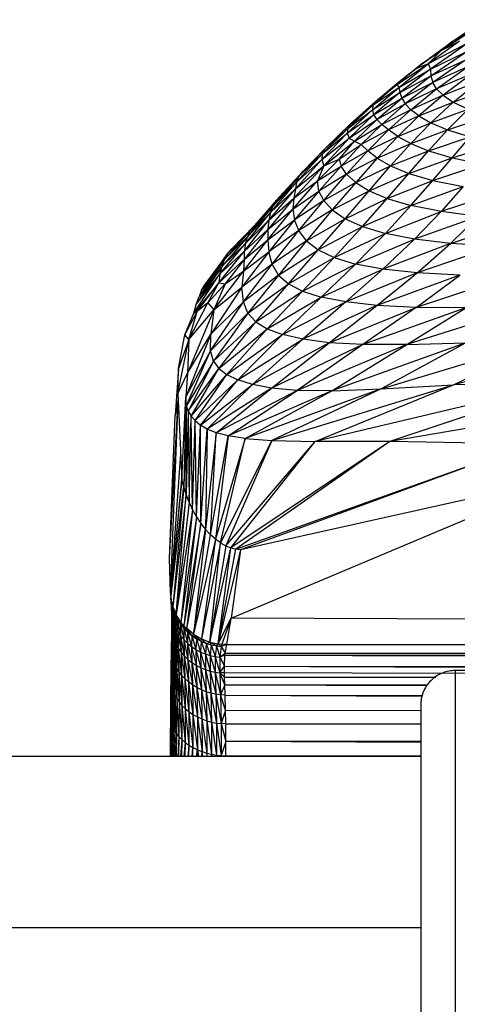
# Paper-space layout '_Posterior' of a CAD drawing. Header units: millimetres. Extents: x -1200 to 50, y -70 to 65.
# Tile 24 of 55: x -748 to -723, y -4 to 53. Entities that reach past the tile are written whole.
import ezdxf

# ---------------------------------------------------------------- set-up
doc = ezdxf.new("R2010")
doc.units = ezdxf.units.MM

psp = doc.layouts.new('_Posterior')

# ---------------------------------------------------------------- linework, layer by layer
at = {"color": 7, "linetype": 'Continuous', "lineweight": 25}
for p, q in [((-722.914, 51.652), (-721.014, 52.95)), ((-721.302, 52.573), (-723.538, 51.153)), ((-721.302, 52.573), (-722.914, 51.652)), ((-722.463, 51.704), (-724.277, 50.391)), ((-723.538, 51.153), (-722.463, 51.704)), ((-723.538, 51.153), (-724.994, 50.111)), ((-724.592, 50.437), (-722.914, 51.652)), ((-724.592, 50.437), (-723.538, 51.153)), ((-724.277, 50.391), (-721.901, 51.648)), ((-723.538, 51.153), (-724.277, 50.391)), ((-721.901, 51.648), (-724.165, 50.06)), ((-722.914, 51.652), (-723.538, 51.153)), ((-724.165, 50.06), (-722.08, 51.074)), ((-724.133, 49.67), (-722.08, 51.074)), ((-724.133, 49.67), (-722.107, 50.616)), ((-722.107, 50.616), (-724.029, 49.291)), ((-726.104, 49.176), (-724.277, 50.391)), ((-724.994, 50.111), (-726.104, 49.176)), ((-726.002, 49.334), (-724.592, 50.437)), ((-726.002, 49.001), (-724.277, 50.391)), ((-726.002, 49.334), (-724.994, 50.111)), ((-726.002, 49.001), (-724.165, 50.06)), ((-724.165, 50.06), (-725.936, 48.703)), ((-724.592, 50.437), (-724.994, 50.111)), ((-724.994, 50.111), (-724.277, 50.391)), ((-724.165, 50.06), (-724.277, 50.391)), ((-724.165, 50.06), (-724.133, 49.67)), ((-722.002, 50.199), (-724.029, 49.291)), ((-723.806, 48.92), (-722.002, 50.199)), ((-725.936, 48.703), (-724.133, 49.67)), ((-725.831, 48.374), (-724.133, 49.67)), ((-724.133, 49.67), (-724.029, 49.291)), ((-721.742, 49.797), (-723.806, 48.92)), ((-721.742, 49.797), (-723.424, 48.541)), ((-723.424, 48.541), (-721.28, 49.392)), ((-722.831, 48.147), (-721.28, 49.392)), ((-727.537, 47.702), (-726.002, 49.001)), ((-726.104, 49.176), (-727.52, 47.96)), ((-727.52, 47.96), (-726.002, 49.001)), ((-727.371, 48.178), (-726.002, 49.334)), ((-727.371, 48.178), (-726.104, 49.176)), ((-726.002, 49.334), (-726.104, 49.176)), ((-726.104, 49.176), (-726.002, 49.001)), ((-726.002, 49.001), (-725.936, 48.703)), ((-725.831, 48.374), (-724.029, 49.291)), ((-724.029, 49.291), (-725.631, 48.044)), ((-723.806, 48.92), (-725.631, 48.044)), ((-725.308, 47.704), (-723.806, 48.92)), ((-723.806, 48.92), (-724.029, 49.291)), ((-723.424, 48.541), (-723.806, 48.92)), ((-722.831, 48.147), (-720.555, 48.978)), ((-727.537, 47.702), (-725.936, 48.703)), ((-725.936, 48.703), (-727.471, 47.409)), ((-727.471, 47.409), (-725.831, 48.374)), ((-727.293, 47.124), (-725.831, 48.374)), ((-725.936, 48.703), (-725.831, 48.374)), ((-725.831, 48.374), (-725.631, 48.044)), ((-723.424, 48.541), (-725.308, 47.704)), ((-723.424, 48.541), (-724.828, 47.335)), ((-723.424, 48.541), (-722.831, 48.147)), ((-729.008, 46.328), (-727.537, 47.702)), ((-727.52, 47.96), (-728.979, 46.615)), ((-728.979, 46.615), (-727.537, 47.702)), ((-728.819, 46.873), (-727.371, 48.178)), ((-728.819, 46.873), (-727.52, 47.96)), ((-727.52, 47.96), (-727.537, 47.702)), ((-727.537, 47.702), (-727.471, 47.409)), ((-727.371, 48.178), (-727.52, 47.96)), ((-727.293, 47.124), (-725.631, 48.044)), ((-725.631, 48.044), (-726.998, 46.847)), ((-725.308, 47.704), (-726.998, 46.847)), ((-726.602, 46.523), (-725.308, 47.704)), ((-725.308, 47.704), (-725.631, 48.044)), ((-724.828, 47.335), (-725.308, 47.704)), ((-724.828, 47.335), (-722.831, 48.147)), ((-724.134, 46.94), (-722.831, 48.147)), ((-724.134, 46.94), (-721.965, 47.739)), ((-723.161, 46.532), (-721.965, 47.739)), ((-722.831, 48.147), (-721.965, 47.739)), ((-729.008, 46.328), (-727.471, 47.409)), ((-727.471, 47.409), (-728.904, 46.04)), ((-728.904, 46.04), (-727.293, 47.124)), ((-728.583, 45.865), (-727.293, 47.124)), ((-727.471, 47.409), (-727.293, 47.124)), ((-727.293, 47.124), (-726.998, 46.847)), ((-724.828, 47.335), (-726.602, 46.523)), ((-724.828, 47.335), (-726.066, 46.14)), ((-724.828, 47.335), (-724.134, 46.94)), ((-723.161, 46.532), (-720.759, 47.33)), ((-728.979, 46.615), (-730.462, 45.123)), ((-730.317, 45.416), (-728.819, 46.873)), ((-730.317, 45.416), (-728.979, 46.615)), ((-728.979, 46.615), (-729.008, 46.328)), ((-728.819, 46.873), (-728.979, 46.615)), ((-728.583, 45.865), (-726.998, 46.847)), ((-726.998, 46.847), (-728.191, 45.667)), ((-726.602, 46.523), (-728.191, 45.667)), ((-727.809, 45.298), (-726.602, 46.523)), ((-726.602, 46.523), (-726.998, 46.847)), ((-726.066, 46.14), (-726.602, 46.523)), ((-726.066, 46.14), (-724.134, 46.94)), ((-725.309, 45.728), (-724.134, 46.94)), ((-725.309, 45.728), (-723.161, 46.532)), ((-724.27, 45.309), (-723.161, 46.532)), ((-724.134, 46.94), (-723.161, 46.532)), ((-723.161, 46.532), (-721.85, 46.129)), ((-730.485, 44.797), (-729.008, 46.328)), ((-730.485, 44.797), (-728.904, 46.04)), ((-730.462, 45.123), (-729.008, 46.328)), ((-728.904, 46.04), (-730.365, 44.436)), ((-729.008, 46.328), (-728.904, 46.04)), ((-728.904, 46.04), (-728.583, 45.865)), ((-726.066, 46.14), (-727.809, 45.298)), ((-726.066, 46.14), (-727.262, 44.87)), ((-726.066, 46.14), (-725.309, 45.728)), ((-724.27, 45.309), (-721.85, 46.129)), ((-722.898, 44.904), (-721.85, 46.129)), ((-730.317, 45.416), (-731.837, 43.813)), ((-730.317, 45.416), (-731.592, 44.103)), ((-730.462, 45.123), (-730.317, 45.416)), ((-730.365, 44.436), (-728.583, 45.865)), ((-729.489, 44.827), (-728.583, 45.865)), ((-729.489, 44.827), (-728.191, 45.667)), ((-728.191, 45.667), (-729.367, 44.415)), ((-728.583, 45.865), (-728.191, 45.667)), ((-727.809, 45.298), (-728.191, 45.667)), ((-727.262, 44.87), (-725.309, 45.728)), ((-726.48, 44.426), (-725.309, 45.728)), ((-725.309, 45.728), (-724.27, 45.309)), ((-722.898, 44.904), (-720.154, 45.75)), ((-732.027, 43.08), (-730.485, 44.797)), ((-731.969, 43.479), (-730.462, 45.123)), ((-731.969, 43.479), (-730.485, 44.797)), ((-730.462, 45.123), (-731.837, 43.813)), ((-730.735, 43.555), (-729.489, 44.827)), ((-730.462, 45.123), (-730.485, 44.797)), ((-730.485, 44.797), (-730.365, 44.436)), ((-730.365, 44.436), (-729.489, 44.827)), ((-729.489, 44.827), (-729.367, 44.415)), ((-727.809, 45.298), (-729.367, 44.415)), ((-729.047, 43.942), (-727.809, 45.298)), ((-727.262, 44.87), (-729.047, 43.942)), ((-727.262, 44.87), (-728.514, 43.455)), ((-727.262, 44.87), (-727.809, 45.298)), ((-727.262, 44.87), (-726.48, 44.426)), ((-726.48, 44.426), (-724.27, 45.309)), ((-725.414, 43.99), (-724.27, 45.309)), ((-725.414, 43.99), (-722.898, 44.904)), ((-724.27, 45.309), (-722.898, 44.904)), ((-724.018, 43.581), (-722.898, 44.904)), ((-722.898, 44.904), (-721.148, 44.531)), ((-730.365, 44.436), (-732.117, 42.537)), ((-732.027, 43.08), (-730.365, 44.436)), ((-730.365, 44.436), (-730.735, 43.555)), ((-730.735, 43.555), (-729.367, 44.415)), ((-729.367, 44.415), (-730.673, 42.958)), ((-729.047, 43.942), (-729.367, 44.415)), ((-728.514, 43.455), (-726.48, 44.426)), ((-727.738, 42.975), (-726.48, 44.426)), ((-726.48, 44.426), (-725.414, 43.99)), ((-724.018, 43.581), (-721.148, 44.531)), ((-731.837, 43.813), (-733.35, 42.082)), ((-731.592, 44.103), (-733.147, 42.404)), ((-731.837, 43.813), (-733.147, 42.404)), ((-731.969, 43.479), (-731.837, 43.813)), ((-731.837, 43.813), (-731.592, 44.103)), ((-729.047, 43.942), (-730.673, 42.958)), ((-730.382, 42.401), (-729.047, 43.942)), ((-728.514, 43.455), (-729.047, 43.942)), ((-727.738, 42.975), (-725.414, 43.99)), ((-726.679, 42.523), (-725.414, 43.99)), ((-725.414, 43.99), (-724.018, 43.581)), ((-733.57, 41.253), (-732.027, 43.08)), ((-733.479, 41.705), (-731.969, 43.479)), ((-733.479, 41.705), (-732.027, 43.08)), ((-731.969, 43.479), (-733.35, 42.082)), ((-732.182, 41.904), (-730.735, 43.555)), ((-732.117, 42.537), (-730.735, 43.555)), ((-732.027, 43.08), (-732.117, 42.537)), ((-731.969, 43.479), (-732.027, 43.08)), ((-730.673, 42.958), (-730.735, 43.555)), ((-728.514, 43.455), (-730.382, 42.401)), ((-728.514, 43.455), (-729.878, 41.859)), ((-728.514, 43.455), (-727.738, 42.975)), ((-726.679, 42.523), (-724.018, 43.581)), ((-725.295, 42.115), (-724.018, 43.581)), ((-725.295, 42.115), (-722.25, 43.215)), ((-724.018, 43.581), (-722.25, 43.215)), ((-722.25, 43.215), (-723.545, 41.763)), ((-732.117, 42.537), (-733.628, 40.726)), ((-733.57, 41.253), (-732.117, 42.537)), ((-732.182, 41.904), (-730.673, 42.958)), ((-732.117, 42.537), (-732.182, 41.904)), ((-730.673, 42.958), (-732.086, 41.283)), ((-730.382, 42.401), (-730.673, 42.958)), ((-729.878, 41.859), (-727.738, 42.975)), ((-729.136, 41.348), (-727.738, 42.975)), ((-729.136, 41.348), (-726.679, 42.523)), ((-728.118, 40.888), (-726.679, 42.523)), ((-727.738, 42.975), (-726.679, 42.523)), ((-726.679, 42.523), (-725.295, 42.115)), ((-720.068, 42.909), (-723.545, 41.763)), ((-733.35, 42.082), (-734.819, 40.297)), ((-733.147, 42.404), (-734.651, 40.646)), ((-733.35, 42.082), (-734.651, 40.646)), ((-733.147, 42.404), (-734.414, 40.949)), ((-733.479, 41.705), (-733.35, 42.082)), ((-733.35, 42.082), (-733.147, 42.404)), ((-730.382, 42.401), (-732.086, 41.283)), ((-731.827, 40.66), (-730.382, 42.401)), ((-729.878, 41.859), (-730.382, 42.401)), ((-728.118, 40.888), (-725.295, 42.115)), ((-726.785, 40.489), (-725.295, 42.115)), ((-723.545, 41.763), (-725.295, 42.115)), ((-734.943, 39.892), (-733.479, 41.705)), ((-733.479, 41.705), (-734.819, 40.297)), ((-733.633, 40.118), (-732.182, 41.904)), ((-733.628, 40.726), (-732.182, 41.904)), ((-733.479, 41.705), (-733.57, 41.253)), ((-732.182, 41.904), (-732.086, 41.283)), ((-729.878, 41.859), (-731.827, 40.66)), ((-729.878, 41.859), (-731.379, 40.065)), ((-731.379, 40.065), (-729.136, 41.348)), ((-730.703, 39.534), (-729.136, 41.348)), ((-729.878, 41.859), (-729.136, 41.348)), ((-729.136, 41.348), (-728.118, 40.888)), ((-726.785, 40.489), (-723.545, 41.763)), ((-723.545, 41.763), (-725.09, 40.16)), ((-721.38, 41.482), (-725.09, 40.16)), ((-721.38, 41.482), (-723.545, 41.763)), ((-722.983, 39.908), (-721.38, 41.482)), ((-735.978, 39.295), (-734.414, 40.949)), ((-734.414, 40.949), (-735.737, 39.585)), ((-735.023, 39.435), (-733.57, 41.253)), ((-734.943, 39.892), (-733.57, 41.253)), ((-734.414, 40.949), (-734.651, 40.646)), ((-733.633, 40.118), (-732.086, 41.283)), ((-733.57, 41.253), (-733.628, 40.726)), ((-732.086, 41.283), (-733.571, 39.416)), ((-731.827, 40.66), (-732.086, 41.283)), ((-730.703, 39.534), (-728.118, 40.888)), ((-729.764, 39.081), (-728.118, 40.888)), ((-728.118, 40.888), (-726.785, 40.489)), ((-722.983, 39.908), (-718.749, 41.285)), ((-734.819, 40.297), (-736.302, 38.576)), ((-734.651, 40.646), (-736.158, 38.962)), ((-734.819, 40.297), (-736.158, 38.962)), ((-734.651, 40.646), (-735.978, 39.295)), ((-735.023, 39.435), (-733.628, 40.726)), ((-733.628, 40.726), (-735.013, 38.973)), ((-734.943, 39.892), (-734.819, 40.297)), ((-734.819, 40.297), (-734.651, 40.646)), ((-733.628, 40.726), (-733.633, 40.118)), ((-731.827, 40.66), (-733.571, 39.416)), ((-733.385, 38.698), (-731.827, 40.66)), ((-731.379, 40.065), (-731.827, 40.66)), ((-729.764, 39.081), (-726.785, 40.489)), ((-728.523, 38.705), (-726.785, 40.489)), ((-725.09, 40.16), (-726.785, 40.489)), ((-736.424, 38.124), (-734.943, 39.892)), ((-734.943, 39.892), (-736.302, 38.576)), ((-735.06, 38.285), (-733.633, 40.118)), ((-734.943, 39.892), (-735.023, 39.435)), ((-735.013, 38.973), (-733.633, 40.118)), ((-733.633, 40.118), (-733.571, 39.416)), ((-731.379, 40.065), (-733.385, 38.698)), ((-731.379, 40.065), (-733.019, 38.064)), ((-731.379, 40.065), (-730.703, 39.534)), ((-728.523, 38.705), (-725.09, 40.16)), ((-725.09, 40.16), (-726.932, 38.404)), ((-722.983, 39.908), (-726.932, 38.404)), ((-722.983, 39.908), (-725.09, 40.16)), ((-724.935, 38.182), (-722.983, 39.908)), ((-720.4, 39.747), (-724.935, 38.182)), ((-720.4, 39.747), (-722.983, 39.908)), ((-737.499, 37.174), (-735.978, 39.295)), ((-735.978, 39.295), (-737.32, 37.488)), ((-736.496, 37.615), (-735.023, 39.435)), ((-736.424, 38.124), (-735.023, 39.435)), ((-735.978, 39.295), (-736.158, 38.962)), ((-735.978, 39.295), (-735.737, 39.585)), ((-733.571, 39.416), (-735.144, 37.351)), ((-735.06, 38.285), (-733.571, 39.416)), ((-735.023, 39.435), (-735.013, 38.973)), ((-733.385, 38.698), (-733.571, 39.416)), ((-733.019, 38.064), (-730.703, 39.534)), ((-732.44, 37.541), (-730.703, 39.534)), ((-732.44, 37.541), (-729.764, 39.081)), ((-731.618, 37.116), (-729.764, 39.081)), ((-730.703, 39.534), (-729.764, 39.081)), ((-729.764, 39.081), (-728.523, 38.705)), ((-736.302, 38.576), (-737.784, 36.394)), ((-736.158, 38.962), (-737.647, 36.816)), ((-736.302, 38.576), (-737.647, 36.816)), ((-736.158, 38.962), (-737.499, 37.174)), ((-736.496, 37.615), (-735.013, 38.973)), ((-736.424, 38.124), (-736.302, 38.576)), ((-736.302, 38.576), (-736.158, 38.962)), ((-735.013, 38.973), (-736.113, 37.554)), ((-733.385, 38.698), (-735.144, 37.351)), ((-735.013, 38.973), (-735.06, 38.285)), ((-735.059, 36.502), (-733.385, 38.698)), ((-733.019, 38.064), (-733.385, 38.698)), ((-731.618, 37.116), (-728.523, 38.705)), ((-730.52, 36.77), (-728.523, 38.705)), ((-726.932, 38.404), (-728.523, 38.705)), ((-737.957, 35.844), (-736.424, 38.124)), ((-736.424, 38.124), (-737.784, 36.394)), ((-736.784, 36.033), (-735.06, 38.285)), ((-736.424, 38.124), (-736.496, 37.615)), ((-736.113, 37.554), (-735.06, 38.285)), ((-735.06, 38.285), (-735.144, 37.351)), ((-733.019, 38.064), (-735.059, 36.502)), ((-733.019, 38.064), (-734.799, 35.84)), ((-733.019, 38.064), (-732.44, 37.541)), ((-730.52, 36.77), (-726.932, 38.404)), ((-726.932, 38.404), (-729.098, 36.494)), ((-724.935, 38.182), (-729.098, 36.494)), ((-727.289, 36.291), (-724.935, 38.182)), ((-722.456, 38.048), (-727.289, 36.291)), ((-724.935, 38.182), (-726.932, 38.404)), ((-725.001, 36.17), (-722.456, 38.048)), ((-719.392, 38.023), (-725.001, 36.17)), ((-722.456, 38.048), (-724.935, 38.182)), ((-736.496, 37.615), (-737.957, 35.844)), ((-737.751, 35.945), (-736.496, 37.615)), ((-737.499, 37.174), (-737.32, 37.488)), ((-737.134, 36.448), (-736.496, 37.615)), ((-736.113, 37.554), (-737.134, 36.448)), ((-735.144, 37.351), (-736.959, 34.607)), ((-736.113, 37.554), (-736.784, 36.033)), ((-736.784, 36.033), (-735.144, 37.351)), ((-736.496, 37.615), (-736.113, 37.554)), ((-735.059, 36.502), (-735.144, 37.351)), ((-734.799, 35.84), (-732.44, 37.541)), ((-734.345, 35.334), (-732.44, 37.541)), ((-732.44, 37.541), (-731.618, 37.116)), ((-737.784, 36.394), (-737.647, 36.816)), ((-737.499, 37.174), (-737.647, 36.816)), ((-734.345, 35.334), (-731.618, 37.116)), ((-733.681, 34.928), (-731.618, 37.116)), ((-733.681, 34.928), (-730.52, 36.77)), ((-732.78, 34.593), (-730.52, 36.77)), ((-731.618, 37.116), (-730.52, 36.77)), ((-729.098, 36.494), (-730.52, 36.77)), ((-738.237, 34.299), (-737.134, 36.448)), ((-737.957, 35.844), (-737.784, 36.394)), ((-737.134, 36.448), (-737.751, 35.945)), ((-737.134, 36.448), (-736.784, 36.033)), ((-736.973, 33.641), (-735.059, 36.502)), ((-735.059, 36.502), (-736.959, 34.607)), ((-734.799, 35.84), (-735.059, 36.502)), ((-732.78, 34.593), (-729.098, 36.494)), ((-729.098, 36.494), (-731.599, 34.32)), ((-727.289, 36.291), (-731.599, 34.32)), ((-730.072, 34.119), (-727.289, 36.291)), ((-730.072, 34.119), (-725.001, 36.17)), ((-727.289, 36.291), (-729.098, 36.494)), ((-725.001, 36.17), (-728.1, 34.008)), ((-725.001, 36.17), (-727.289, 36.291)), ((-718.406, 36.268), (-725.531, 34.006)), ((-722.103, 36.152), (-725.001, 36.17)), ((-738.464, 34.574), (-737.751, 35.945)), ((-738.464, 34.574), (-737.957, 35.844)), ((-736.784, 36.033), (-738.314, 32.335)), ((-738.237, 34.299), (-736.784, 36.033)), ((-738.237, 34.299), (-737.751, 35.945)), ((-737.751, 35.945), (-737.957, 35.844)), ((-734.799, 35.84), (-736.973, 33.641)), ((-736.784, 36.033), (-736.959, 34.607)), ((-734.799, 35.84), (-736.804, 33.049)), ((-734.799, 35.84), (-734.345, 35.334)), ((-722.103, 36.152), (-728.1, 34.008)), ((-725.531, 34.006), (-722.103, 36.152)), ((-736.804, 33.049), (-734.345, 35.334)), ((-736.485, 32.617), (-734.345, 35.334)), ((-734.345, 35.334), (-733.681, 34.928)), ((-738.848, 32.623), (-738.464, 34.574)), ((-738.237, 34.299), (-738.464, 34.574)), ((-736.959, 34.607), (-738.409, 30.953)), ((-738.314, 32.335), (-736.959, 34.607)), ((-736.973, 33.641), (-736.959, 34.607)), ((-736.485, 32.617), (-733.681, 34.928)), ((-736.018, 32.259), (-733.681, 34.928)), ((-736.018, 32.259), (-732.78, 34.593)), ((-735.382, 31.947), (-732.78, 34.593)), ((-733.681, 34.928), (-732.78, 34.593)), ((-731.599, 34.32), (-732.78, 34.593)), ((-710.503, 34.783), (-722.811, 31.662)), ((-738.882, 31.157), (-738.237, 34.299)), ((-738.237, 34.299), (-738.848, 32.623)), ((-738.237, 34.299), (-738.314, 32.335)), ((-735.382, 31.947), (-731.599, 34.32)), ((-731.599, 34.32), (-734.537, 31.682)), ((-730.072, 34.119), (-734.537, 31.682)), ((-733.42, 31.471), (-730.072, 34.119)), ((-728.1, 34.008), (-733.42, 31.471)), ((-728.1, 34.008), (-731.929, 31.339)), ((-725.531, 34.006), (-731.929, 31.339)), ((-730.072, 34.119), (-731.599, 34.32)), ((-728.1, 34.008), (-730.072, 34.119)), ((-722.103, 34.11), (-729.898, 31.316)), ((-729.898, 31.316), (-725.531, 34.006)), ((-725.531, 34.006), (-728.1, 34.008)), ((-727.037, 31.437), (-717.366, 34.339)), ((-722.103, 34.11), (-727.037, 31.437)), ((-725.531, 34.006), (-722.103, 34.11)), ((-722.811, 31.662), (-717.366, 34.339)), ((-736.973, 33.641), (-738.409, 30.953)), ((-738.381, 30.463), (-736.973, 33.641)), ((-736.804, 33.049), (-736.973, 33.641)), ((-736.804, 33.049), (-738.381, 30.463)), ((-736.804, 33.049), (-738.27, 30.134)), ((-736.804, 33.049), (-736.485, 32.617)), ((-738.848, 32.623), (-739.042, 29.864)), ((-738.882, 31.157), (-738.848, 32.623)), ((-738.882, 31.157), (-738.314, 32.335)), ((-738.314, 32.335), (-738.409, 30.953)), ((-738.27, 30.134), (-736.485, 32.617)), ((-738.098, 29.844), (-736.485, 32.617)), ((-738.098, 29.844), (-736.018, 32.259)), ((-737.865, 29.573), (-736.018, 32.259)), ((-736.485, 32.617), (-736.018, 32.259)), ((-736.018, 32.259), (-735.382, 31.947)), ((-737.865, 29.573), (-735.382, 31.947)), ((-737.561, 29.317), (-735.382, 31.947)), ((-737.561, 29.317), (-734.537, 31.682)), ((-734.537, 31.682), (-737.167, 29.081)), ((-734.537, 31.682), (-735.382, 31.947)), ((-733.42, 31.471), (-734.537, 31.682)), ((-733.409, 28.416), (-722.811, 31.662)), ((-716.091, 31.863), (-730.87, 28.367)), ((-730.87, 28.367), (-722.811, 31.662)), ((-727.037, 31.437), (-722.811, 31.662)), ((-704.465, 32.11), (-726.528, 28.352)), ((-716.091, 31.863), (-726.528, 28.352)), ((-716.091, 31.863), (-722.811, 31.662)), ((-738.882, 31.157), (-738.649, 26.171)), ((-733.42, 31.471), (-737.167, 29.081)), ((-736.651, 28.867), (-733.42, 31.471)), ((-731.929, 31.339), (-736.651, 28.867)), ((-735.952, 28.68), (-731.929, 31.339)), ((-729.898, 31.316), (-735.952, 28.68)), ((-727.037, 31.437), (-734.951, 28.526)), ((-734.951, 28.526), (-729.898, 31.316)), ((-731.929, 31.339), (-733.42, 31.471)), ((-727.037, 31.437), (-733.409, 28.416)), ((-729.898, 31.316), (-731.929, 31.339)), ((-729.898, 31.316), (-727.037, 31.437)), ((-739.359, 21.553), (-738.862, 30.727)), ((-739.309, 19.52), (-738.86, 30.691)), ((-738.867, 30.848), (-739.042, 29.864)), ((-738.649, 26.171), (-738.409, 30.953)), ((-738.409, 30.953), (-738.539, 25.725)), ((-738.381, 30.463), (-738.539, 25.725)), ((-738.381, 30.463), (-738.409, 30.953)), ((-738.396, 25.271), (-738.381, 30.463)), ((-738.27, 30.134), (-738.381, 30.463)), ((-739.359, 21.553), (-739.042, 29.864)), ((-738.27, 30.134), (-738.396, 25.271)), ((-738.27, 30.134), (-738.098, 29.844)), ((-738.27, 30.134), (-738.222, 24.819)), ((-738.222, 24.819), (-738.098, 29.844)), ((-738.098, 29.844), (-737.865, 29.573)), ((-738.017, 24.379), (-738.098, 29.844)), ((-738.017, 24.379), (-737.865, 29.573)), ((-737.865, 29.573), (-737.561, 29.317)), ((-737.786, 23.96), (-737.865, 29.573)), ((-737.786, 23.96), (-737.561, 29.317)), ((-737.167, 29.081), (-737.561, 29.317)), ((-737.533, 23.572), (-737.561, 29.317)), ((-737.533, 23.572), (-737.167, 29.081)), ((-737.167, 29.081), (-737.263, 23.222)), ((-736.651, 28.867), (-737.263, 23.222)), ((-736.651, 28.867), (-737.167, 29.081)), ((-736.979, 22.915), (-736.651, 28.867)), ((-735.952, 28.68), (-736.651, 28.867)), ((-736.979, 22.915), (-735.952, 28.68)), ((-735.952, 28.68), (-736.686, 22.655)), ((-734.951, 28.526), (-736.686, 22.655)), ((-736.389, 22.444), (-734.951, 28.526)), ((-733.409, 28.416), (-736.389, 22.444)), ((-733.409, 28.416), (-736.091, 22.28)), ((-736.091, 22.28), (-730.87, 28.367)), ((-734.951, 28.526), (-735.952, 28.68)), ((-735.797, 22.162), (-730.87, 28.367)), ((-726.528, 28.352), (-735.797, 22.162)), ((-726.528, 28.352), (-735.509, 22.087)), ((-735.509, 22.087), (-718.336, 28.224)), ((-718.336, 28.224), (-735.23, 22.051)), ((-734.951, 28.526), (-733.409, 28.416)), ((-733.409, 28.416), (-730.87, 28.367)), ((-726.528, 28.352), (-730.87, 28.367)), ((-718.336, 28.224), (-726.528, 28.352)), ((-738.716, 27.61), (-739.309, 19.52)), ((-738.649, 26.171), (-739.309, 19.52)), ((-739.28, 19.193), (-738.649, 26.171)), ((-738.539, 25.725), (-738.649, 26.171)), ((-735.773, 18.063), (-716.329, 26.263)), ((-716.329, 26.263), (-735.23, 22.051)), ((-739.28, 19.193), (-738.539, 25.725)), ((-738.539, 25.725), (-739.171, 18.722)), ((-738.396, 25.271), (-739.171, 18.722)), ((-738.98, 18.266), (-738.396, 25.271)), ((-738.396, 25.271), (-738.539, 25.725)), ((-738.222, 24.819), (-738.396, 25.271)), ((-738.222, 24.819), (-738.98, 18.266)), ((-738.222, 24.819), (-738.017, 24.379)), ((-738.017, 24.379), (-738.98, 18.266)), ((-738.017, 24.379), (-738.708, 17.833)), ((-738.017, 24.379), (-737.786, 23.96)), ((-737.786, 23.96), (-738.708, 17.833)), ((-737.786, 23.96), (-738.531, 17.618)), ((-737.533, 23.572), (-738.531, 17.618)), ((-738.365, 17.446), (-737.533, 23.572)), ((-737.786, 23.96), (-737.533, 23.572)), ((-737.533, 23.572), (-737.263, 23.222)), ((-738.365, 17.446), (-737.263, 23.222)), ((-737.263, 23.222), (-737.96, 17.117)), ((-736.979, 22.915), (-737.263, 23.222)), ((-737.96, 17.117), (-736.979, 22.915)), ((-736.686, 22.655), (-737.96, 17.117)), ((-736.686, 22.655), (-737.494, 16.848)), ((-736.389, 22.444), (-737.494, 16.848)), ((-737.008, 16.663), (-736.389, 22.444)), ((-736.686, 22.655), (-736.979, 22.915)), ((-736.389, 22.444), (-736.686, 22.655)), ((-736.389, 22.444), (-736.091, 22.28)), ((-736.091, 22.28), (-737.008, 16.663)), ((-737.008, 16.663), (-735.797, 22.162)), ((-736.522, 16.559), (-735.797, 22.162)), ((-736.522, 16.559), (-735.509, 22.087)), ((-735.23, 22.051), (-736.522, 16.559)), ((-736.091, 22.28), (-735.797, 22.162)), ((-735.797, 22.162), (-735.509, 22.087)), ((-735.23, 22.051), (-735.773, 18.063)), ((-735.23, 22.051), (-735.509, 22.087)), ((-739.309, 19.52), (-739.359, 21.553)), ((-739.309, 19.52), (-739.28, 19.193)), ((-739.309, 19.52), (-739.274, 19.075)), ((-739.309, 19.52), (-739.268, 18.977)), ((-739.28, 19.193), (-739.171, 18.722)), ((-739.28, 19.193), (-739.15, 18.524)), ((-739.274, 19.075), (-739.28, 19.193)), ((-739.227, 18.801), (-739.28, 19.193)), ((-739.274, 19.075), (-739.227, 18.801)), ((-739.274, 19.075), (-739.186, 18.053)), ((-739.228, 18.309), (-739.274, 19.075)), ((-739.249, 18.666), (-739.232, 18.294)), ((-739.227, 18.801), (-739.15, 18.524)), ((-739.227, 18.801), (-739.116, 17.795)), ((-739.186, 18.053), (-739.227, 18.801)), ((-739.171, 18.722), (-738.98, 18.266)), ((-739.043, 18.247), (-739.171, 18.722)), ((-739.15, 18.524), (-739.171, 18.722)), ((-739.15, 18.524), (-739.043, 18.247)), ((-739.15, 18.524), (-739.015, 17.536)), ((-739.15, 18.524), (-739.116, 17.795)), ((-739.232, 18.294), (-739.228, 18.309)), ((-739.193, 17.265), (-739.232, 18.294)), ((-739.217, 17.892), (-739.232, 18.294)), ((-739.23, 17.107), (-739.222, 18.008)), ((-739.228, 18.309), (-739.186, 18.053)), ((-739.228, 18.309), (-739.151, 17.028)), ((-739.228, 18.309), (-739.193, 17.265)), ((-739.193, 17.265), (-739.217, 17.892)), ((-739.201, 17.142), (-739.217, 17.892)), ((-739.186, 18.053), (-739.116, 17.795)), ((-739.186, 18.053), (-739.082, 16.787)), ((-739.186, 18.053), (-739.151, 17.028)), ((-739.043, 18.247), (-738.98, 18.266)), ((-739.043, 18.247), (-738.904, 17.976)), ((-739.043, 18.247), (-738.884, 17.282)), ((-739.043, 18.247), (-739.015, 17.536)), ((-738.708, 17.833), (-738.98, 18.266)), ((-738.734, 17.715), (-738.98, 18.266)), ((-738.904, 17.976), (-738.98, 18.266)), ((-738.904, 17.976), (-738.734, 17.715)), ((-738.904, 17.976), (-738.723, 17.037)), ((-738.904, 17.976), (-738.884, 17.282)), ((-738.734, 17.715), (-738.708, 17.833)), ((-738.531, 17.618), (-738.708, 17.833)), ((-738.536, 17.469), (-738.708, 17.833)), ((-736.522, 16.559), (-735.773, 18.063)), ((-735.773, 18.063), (-736.313, 16.537)), ((-736.03, 16.528), (-735.773, 18.063)), ((-421.974, 16.778), (-735.773, 18.063)), ((-739.208, 17.464), (-739.192, 14.961)), ((-739.193, 17.265), (-739.201, 17.142)), ((-739.194, 16.63), (-739.193, 17.265)), ((-739.193, 17.265), (-739.151, 17.028)), ((-739.193, 17.265), (-739.13, 15.629)), ((-739.174, 15.851), (-739.193, 17.265)), ((-739.116, 17.795), (-739.015, 17.536)), ((-739.116, 17.795), (-738.983, 16.546)), ((-739.116, 17.795), (-739.082, 16.787)), ((-739.015, 17.536), (-738.884, 17.282)), ((-739.015, 17.536), (-738.855, 16.308)), ((-739.015, 17.536), (-738.983, 16.546)), ((-738.884, 17.282), (-738.723, 17.037)), ((-738.884, 17.282), (-738.696, 16.077)), ((-738.884, 17.282), (-738.855, 16.308)), ((-738.734, 17.715), (-738.536, 17.469)), ((-738.734, 17.715), (-738.534, 16.805)), ((-738.734, 17.715), (-738.723, 17.037)), ((-738.536, 17.469), (-738.531, 17.618)), ((-738.536, 17.469), (-738.31, 17.242)), ((-738.536, 17.469), (-738.319, 16.591)), ((-738.536, 17.469), (-738.534, 16.805)), ((-738.365, 17.446), (-738.531, 17.618)), ((-738.31, 17.242), (-738.531, 17.618)), ((-737.96, 17.117), (-738.365, 17.446)), ((-738.062, 17.038), (-738.365, 17.446)), ((-738.31, 17.242), (-738.365, 17.446)), ((-738.31, 17.242), (-738.319, 16.591)), ((-738.31, 17.242), (-738.062, 17.038)), ((-738.31, 17.242), (-738.081, 16.397)), ((-739.244, 16.279), (-739.23, 17.107)), ((-739.23, 17.107), (-739.192, 14.961)), ((-739.194, 16.63), (-739.201, 17.142)), ((-739.151, 17.028), (-739.082, 16.787)), ((-739.151, 17.028), (-739.058, 15.404)), ((-739.151, 17.028), (-739.13, 15.629)), ((-739.082, 16.787), (-738.983, 16.546)), ((-739.082, 16.787), (-738.956, 15.178)), ((-739.082, 16.787), (-739.058, 15.404)), ((-738.723, 17.037), (-738.534, 16.805)), ((-738.723, 17.037), (-738.51, 15.859)), ((-738.723, 17.037), (-738.696, 16.077)), ((-738.534, 16.805), (-738.319, 16.591)), ((-738.534, 16.805), (-738.298, 15.655)), ((-738.534, 16.805), (-738.51, 15.859)), ((-738.062, 17.038), (-738.081, 16.397)), ((-738.062, 17.038), (-737.96, 17.117)), ((-738.062, 17.038), (-737.795, 16.86)), ((-738.062, 17.038), (-737.824, 16.228)), ((-737.96, 17.117), (-737.494, 16.848)), ((-737.514, 16.71), (-737.96, 17.117)), ((-737.795, 16.86), (-737.96, 17.117)), ((-737.795, 16.86), (-737.824, 16.228)), ((-737.795, 16.86), (-737.514, 16.71)), ((-737.795, 16.86), (-737.553, 16.085)), ((-737.514, 16.71), (-737.553, 16.085)), ((-737.514, 16.71), (-737.494, 16.848)), ((-737.514, 16.71), (-737.224, 16.59)), ((-737.514, 16.71), (-737.273, 15.969)), ((-737.494, 16.848), (-737.008, 16.663)), ((-737.224, 16.59), (-737.494, 16.848)), ((-737.224, 16.59), (-737.008, 16.663)), ((-737.008, 16.663), (-736.522, 16.559)), ((-736.636, 16.438), (-737.008, 16.663)), ((-736.93, 16.499), (-737.008, 16.663)), ((-736.03, 16.528), (-421.974, 16.778)), ((-739.263, 14.972), (-739.244, 16.279)), ((-739.244, 16.279), (-739.192, 14.961)), ((-739.244, 16.279), (-739.2, 13.591)), ((-739.174, 15.851), (-739.194, 16.63)), ((-739.192, 14.961), (-739.194, 16.63)), ((-738.983, 16.546), (-738.855, 16.308)), ((-738.983, 16.546), (-738.825, 14.954)), ((-738.983, 16.546), (-738.956, 15.178)), ((-738.855, 16.308), (-738.696, 16.077)), ((-738.855, 16.308), (-738.665, 14.737)), ((-738.855, 16.308), (-738.825, 14.954)), ((-738.696, 16.077), (-738.51, 15.859)), ((-738.696, 16.077), (-738.476, 14.531)), ((-738.696, 16.077), (-738.665, 14.737)), ((-738.319, 16.591), (-738.081, 16.397)), ((-738.319, 16.591), (-738.064, 15.471)), ((-738.319, 16.591), (-738.298, 15.655)), ((-738.081, 16.397), (-737.824, 16.228)), ((-738.081, 16.397), (-737.811, 15.309)), ((-738.081, 16.397), (-738.064, 15.471)), ((-737.824, 16.228), (-737.553, 16.085)), ((-737.824, 16.228), (-737.545, 15.172)), ((-737.824, 16.228), (-737.811, 15.309)), ((-737.553, 16.085), (-737.273, 15.969)), ((-737.553, 16.085), (-737.269, 15.06)), ((-737.553, 16.085), (-737.545, 15.172)), ((-737.224, 16.59), (-737.273, 15.969)), ((-737.224, 16.59), (-736.93, 16.499)), ((-737.224, 16.59), (-736.989, 15.882)), ((-736.93, 16.499), (-736.989, 15.882)), ((-736.93, 16.499), (-736.636, 16.438)), ((-736.93, 16.499), (-736.704, 15.821)), ((-736.636, 16.438), (-736.704, 15.821)), ((-736.636, 16.438), (-736.522, 16.559)), ((-736.636, 16.438), (-736.347, 16.404)), ((-736.636, 16.438), (-736.424, 15.787)), ((-736.522, 16.559), (-736.313, 16.537)), ((-736.347, 16.404), (-736.522, 16.559)), ((-736.347, 16.404), (-736.424, 15.787)), ((-736.313, 16.537), (-736.347, 16.404)), ((-736.03, 16.528), (-736.347, 16.404)), ((-736.347, 16.404), (-736.13, 16.022)), ((-736.03, 16.528), (-736.313, 16.537)), ((-736.13, 16.022), (-736.03, 16.528)), ((-736.13, 16.022), (-421.977, 16.277)), ((-736.03, 16.528), (-421.977, 16.277)), ((-739.192, 14.961), (-739.174, 15.851)), ((-739.175, 14.001), (-739.174, 15.851)), ((-739.13, 15.629), (-739.174, 15.851)), ((-739.174, 15.851), (-739.128, 13.797)), ((-739.058, 15.404), (-739.13, 15.629)), ((-739.13, 15.629), (-739.052, 13.59)), ((-739.13, 15.629), (-739.128, 13.797)), ((-738.51, 15.859), (-738.298, 15.655)), ((-738.51, 15.859), (-738.263, 14.338)), ((-738.51, 15.859), (-738.476, 14.531)), ((-738.298, 15.655), (-738.064, 15.471)), ((-738.298, 15.655), (-738.027, 14.164)), ((-738.298, 15.655), (-738.263, 14.338)), ((-737.273, 15.969), (-736.989, 15.882)), ((-737.273, 15.969), (-736.989, 14.973)), ((-737.273, 15.969), (-737.269, 15.06)), ((-736.989, 15.882), (-736.704, 15.821)), ((-736.989, 15.882), (-736.709, 14.913)), ((-736.989, 15.882), (-736.989, 14.973)), ((-736.704, 15.821), (-736.709, 14.913)), ((-736.704, 15.821), (-736.424, 15.787)), ((-736.704, 15.821), (-736.433, 14.877)), ((-736.424, 15.787), (-736.433, 14.877)), ((-736.424, 15.787), (-736.13, 16.022)), ((-736.141, 15.901), (-736.424, 15.787)), ((-736.424, 15.787), (-736.167, 15.261)), ((-736.167, 15.261), (-736.141, 15.901)), ((-736.141, 15.901), (-736.13, 16.022)), ((-736.141, 15.901), (-421.98, 15.728)), ((-736.141, 15.901), (-421.984, 14.909)), ((-736.13, 16.022), (-421.98, 15.728)), ((-739.28, 13.339), (-739.263, 14.972)), ((-739.205, 12.845), (-739.263, 14.972)), ((-739.263, 14.972), (-739.2, 13.591)), ((-739.192, 14.961), (-739.2, 13.591)), ((-739.192, 14.961), (-739.175, 14.001)), ((-738.956, 15.178), (-739.058, 15.404)), ((-739.058, 15.404), (-738.946, 13.381)), ((-739.058, 15.404), (-739.052, 13.59)), ((-738.825, 14.954), (-738.956, 15.178)), ((-738.956, 15.178), (-738.811, 13.175)), ((-738.956, 15.178), (-738.946, 13.381)), ((-738.665, 14.737), (-738.825, 14.954)), ((-738.825, 14.954), (-738.647, 12.975)), ((-738.825, 14.954), (-738.811, 13.175)), ((-738.064, 15.471), (-737.811, 15.309)), ((-738.064, 15.471), (-737.774, 14.009)), ((-738.064, 15.471), (-738.027, 14.164)), ((-737.811, 15.309), (-737.545, 15.172)), ((-737.811, 15.309), (-737.507, 13.878)), ((-737.811, 15.309), (-737.774, 14.009)), ((-737.545, 15.172), (-737.269, 15.06)), ((-737.545, 15.172), (-737.231, 13.769)), ((-737.545, 15.172), (-737.507, 13.878)), ((-737.269, 15.06), (-736.989, 14.973)), ((-737.269, 15.06), (-736.95, 13.685)), ((-737.269, 15.06), (-737.231, 13.769)), ((-736.989, 14.973), (-736.709, 14.913)), ((-736.989, 14.973), (-736.67, 13.625)), ((-736.989, 14.973), (-736.95, 13.685)), ((-736.433, 14.877), (-736.167, 15.261)), ((-736.167, 15.261), (-421.984, 14.909)), ((-736.167, 15.261), (-659.878, 15)), ((-736.163, 14.863), (-736.167, 15.261)), ((-426.73, 15), (-722.73, 15)), ((-738.476, 14.531), (-738.665, 14.737)), ((-738.665, 14.737), (-738.455, 12.784)), ((-738.665, 14.737), (-738.647, 12.975)), ((-738.263, 14.338), (-738.476, 14.531)), ((-738.476, 14.531), (-738.238, 12.607)), ((-738.476, 14.531), (-738.455, 12.784)), ((-736.709, 14.913), (-736.433, 14.877)), ((-736.709, 14.913), (-736.394, 13.587)), ((-736.709, 14.913), (-736.67, 13.625)), ((-736.163, 14.863), (-736.433, 14.877)), ((-736.157, 14.615), (-736.433, 14.877)), ((-736.433, 14.877), (-736.394, 13.587)), ((-736.144, 14.174), (-736.433, 14.877)), ((-720.725, 14.83), (-736.163, 14.863)), ((-736.157, 14.615), (-736.163, 14.863)), ((-736.157, 14.615), (-723.846, 14.598)), ((-736.144, 14.174), (-736.157, 14.615)), ((-723.85, 14.595), (-736.157, 14.615)), ((-739.2, 13.591), (-739.175, 14.001)), ((-739.188, 11.885), (-739.175, 14.001)), ((-739.175, 14.001), (-739.128, 13.797)), ((-739.175, 14.001), (-739.139, 11.704)), ((-739.128, 13.797), (-739.139, 11.704)), ((-739.128, 13.797), (-739.052, 13.59)), ((-739.128, 13.797), (-739.061, 11.519)), ((-738.027, 14.164), (-738.263, 14.338)), ((-738.263, 14.338), (-738, 12.445)), ((-738.263, 14.338), (-738.238, 12.607)), ((-737.774, 14.009), (-738.027, 14.164)), ((-738.027, 14.164), (-737.744, 12.303)), ((-738.027, 14.164), (-738, 12.445)), ((-737.507, 13.878), (-737.774, 14.009)), ((-737.774, 14.009), (-737.474, 12.181)), ((-737.774, 14.009), (-737.744, 12.303)), ((-737.231, 13.769), (-737.507, 13.878)), ((-737.507, 13.878), (-737.197, 12.081)), ((-737.507, 13.878), (-737.474, 12.181)), ((-736.144, 14.174), (-736.394, 13.587)), ((-736.144, 14.174), (-724.33, 14.172)), ((-736.144, 14.174), (-724.351, 14.133)), ((-736.125, 13.571), (-736.144, 14.174)), ((-739.301, 10), (-739.28, 13.339)), ((-739.28, 13.339), (-739.211, 12.061)), ((-739.28, 13.339), (-739.205, 12.845)), ((-739.2, 13.591), (-739.205, 12.845)), ((-739.188, 11.885), (-739.2, 13.591)), ((-739.052, 13.59), (-739.061, 11.519)), ((-739.052, 13.59), (-738.946, 13.381)), ((-739.052, 13.59), (-738.953, 11.334)), ((-738.946, 13.381), (-738.953, 11.334)), ((-738.946, 13.381), (-738.811, 13.175)), ((-738.946, 13.381), (-738.816, 11.152)), ((-736.95, 13.685), (-737.231, 13.769)), ((-737.231, 13.769), (-736.915, 12.003)), ((-737.231, 13.769), (-737.197, 12.081)), ((-736.67, 13.625), (-736.95, 13.685)), ((-736.95, 13.685), (-736.634, 11.946)), ((-736.95, 13.685), (-736.915, 12.003)), ((-736.394, 13.587), (-736.67, 13.625)), ((-736.67, 13.625), (-736.357, 11.911)), ((-736.67, 13.625), (-736.634, 11.946)), ((-736.125, 13.571), (-736.394, 13.587)), ((-736.101, 12.694), (-736.394, 13.587)), ((-736.394, 13.587), (-736.357, 11.911)), ((-736.125, 13.571), (-724.638, 13.553)), ((-736.101, 12.694), (-736.125, 13.571)), ((-736.125, 13.571), (-724.644, 13.516)), ((-739.211, 12.061), (-739.205, 12.845)), ((-739.188, 11.885), (-739.205, 12.845)), ((-738.811, 13.175), (-738.816, 11.152)), ((-738.811, 13.175), (-738.647, 12.975)), ((-738.811, 13.175), (-738.65, 10.975)), ((-738.647, 12.975), (-738.65, 10.975)), ((-738.647, 12.975), (-738.455, 12.784)), ((-738.647, 12.975), (-738.457, 10.807)), ((-738.455, 12.784), (-738.457, 10.807)), ((-738.455, 12.784), (-738.238, 12.607)), ((-738.455, 12.784), (-738.239, 10.651)), ((-736.101, 12.694), (-736.357, 11.911)), ((-736.101, 12.694), (-724.73, 12.671)), ((-736.088, 11.895), (-736.101, 12.694)), ((-739.293, 10), (-739.211, 12.061)), ((-739.235, 10), (-739.211, 12.061)), ((-739.211, 12.061), (-739.188, 11.885)), ((-738.238, 12.607), (-738.239, 10.651)), ((-738.238, 12.607), (-738, 12.445)), ((-738.238, 12.607), (-737.999, 10.51)), ((-738, 12.445), (-737.744, 12.303)), ((-738, 12.445), (-737.742, 10.385)), ((-738, 12.445), (-737.999, 10.51)), ((-737.744, 12.303), (-737.474, 12.181)), ((-737.744, 12.303), (-737.472, 10.279)), ((-737.744, 12.303), (-737.742, 10.385)), ((-737.474, 12.181), (-737.197, 12.081)), ((-737.474, 12.181), (-737.194, 10.193)), ((-737.474, 12.181), (-737.472, 10.279)), ((-737.197, 12.081), (-736.915, 12.003)), ((-737.197, 12.081), (-736.912, 10.126)), ((-737.197, 12.081), (-737.194, 10.193)), ((-739.188, 11.885), (-739.225, 10)), ((-739.211, 10), (-739.188, 11.885)), ((-739.139, 11.704), (-739.188, 11.885)), ((-739.139, 11.704), (-739.188, 10)), ((-739.161, 10), (-739.139, 11.704)), ((-739.139, 11.704), (-739.061, 11.519)), ((-739.061, 11.519), (-739.121, 10)), ((-739.061, 11.519), (-739.082, 10)), ((-739.061, 11.519), (-738.953, 11.334)), ((-736.915, 12.003), (-736.634, 11.946)), ((-736.915, 12.003), (-736.63, 10.079)), ((-736.915, 12.003), (-736.912, 10.126)), ((-736.634, 11.946), (-736.357, 11.911)), ((-736.634, 11.946), (-736.354, 10.05)), ((-736.634, 11.946), (-736.63, 10.079)), ((-736.088, 11.895), (-736.357, 11.911)), ((-736.357, 11.911), (-736.081, 10.858)), ((-736.357, 11.911), (-736.354, 10.05)), ((-736.088, 11.895), (-724.73, 11.901)), ((-724.73, 11.858), (-736.088, 11.895)), ((-736.081, 10.858), (-736.088, 11.895)), ((-738.953, 11.334), (-739.021, 10)), ((-738.953, 11.334), (-738.973, 10)), ((-738.953, 11.334), (-738.816, 11.152)), ((-738.816, 11.152), (-738.888, 10)), ((-738.816, 11.152), (-738.834, 10)), ((-738.816, 11.152), (-738.65, 10.975)), ((-738.65, 10.975), (-738.722, 10)), ((-738.65, 10.975), (-738.666, 10)), ((-738.65, 10.975), (-738.457, 10.807)), ((-738.457, 10.807), (-738.525, 10)), ((-738.457, 10.807), (-738.471, 10)), ((-738.457, 10.807), (-738.239, 10.651)), ((-738.239, 10.651), (-738.3, 10)), ((-738.239, 10.651), (-738.25, 10)), ((-738.239, 10.651), (-737.999, 10.51)), ((-738.052, 10), (-737.999, 10.51)), ((-738.008, 10), (-737.999, 10.51)), ((-737.999, 10.51), (-737.742, 10.385)), ((-737.785, 10), (-737.742, 10.385)), ((-737.749, 10), (-737.742, 10.385)), ((-737.742, 10.385), (-737.472, 10.279)), ((-737.742, 10.385), (-737.679, 10)), ((-736.081, 10.858), (-736.354, 10.05)), ((-736.084, 10.038), (-736.081, 10.858)), ((-724.73, 10.858), (-736.081, 10.858)), ((-724.73, 10.812), (-736.081, 10.858)), ((-724.73, 10), (-764.73, 10)), ((-737.476, 10), (-737.472, 10.279)), ((-737.472, 10.279), (-737.194, 10.193)), ((-737.424, 10), (-737.472, 10.279)), ((-737.194, 10.193), (-737.197, 10)), ((-737.194, 10.193), (-736.912, 10.126)), ((-737.159, 10), (-737.194, 10.193)), ((-736.914, 10), (-736.912, 10.126)), ((-736.912, 10.126), (-736.63, 10.079)), ((-736.912, 10.126), (-736.889, 10)), ((-736.63, 10.079), (-736.632, 10)), ((-736.63, 10.079), (-736.354, 10.05)), ((-736.616, 10), (-736.63, 10.079)), ((-736.354, 10.05), (-736.084, 10.038)), ((-736.354, 10.05), (-736.354, 10)), ((-736.084, 10.038), (-736.092, 10)), ((-736.084, 10.038), (-736.085, 10)), ((-724.73, 10.021), (-736.084, 10.038)), ((-729.678, 10), (-736.084, 10.038)), ((-724.73, 0), (-764.73, 0))]:
    psp.add_line(p, q, dxfattribs=at)
for points, knots in [([(-722.73, 15), (-722.965, 15), (-723.22, 14.957), (-723.712, 14.762), (-723.949, 14.609), (-724.339, 14.219), (-724.492, 13.982), (-724.687, 13.49), (-724.73, 13.236), (-724.73, 13)], [0, 0, 0, 0, 0.25, 0.25, 0.5, 0.5, 0.75, 0.75, 1, 1, 1, 1]), ([(-722.73, 15), (-722.73, 15), (-722.73, 14.921), (-722.73, 14.578), (-722.73, 14.312), (-722.73, 13.581), (-722.73, 13.116), (-722.73, 11.994), (-722.73, 11.339), (-722.73, 9.874), (-722.73, 9.066), (-722.73, 7.351), (-722.73, 6.445), (-722.73, 4.598), (-722.73, 3.658), (-722.73, 1.801), (-722.73, 0.884), (-722.73, -0.884), (-722.73, -1.801), (-722.73, -3.658), (-722.73, -4.598), (-722.73, -6.445), (-722.73, -7.351), (-722.73, -9.066), (-722.73, -9.874), (-722.73, -11.339), (-722.73, -11.994), (-722.73, -13.116), (-722.73, -13.581), (-722.73, -14.312), (-722.73, -14.578), (-722.73, -14.921), (-722.73, -15), (-722.73, -15)], [0, 0, 0, 0, 0.0625, 0.0625, 0.125, 0.125, 0.1875, 0.1875, 0.25, 0.25, 0.3125, 0.3125, 0.375, 0.375, 0.4375, 0.4375, 0.5, 0.5, 0.5625, 0.5625, 0.625, 0.625, 0.6875, 0.6875, 0.75, 0.75, 0.8125, 0.8125, 0.875, 0.875, 0.9375, 0.9375, 1, 1, 1, 1]), ([(-724.73, 13), (-724.73, 13), (-724.73, 12.932), (-724.73, 12.634), (-724.73, 12.404), (-724.73, 11.77), (-724.73, 11.367), (-724.73, 10.395), (-724.73, 9.827), (-724.73, 8.558), (-724.73, 7.857), (-724.73, 6.371), (-724.73, 5.585), (-724.73, 3.985), (-724.73, 3.17), (-724.73, 1.561), (-724.73, 0.766), (-724.73, -0.766), (-724.73, -1.561), (-724.73, -3.17), (-724.73, -3.985), (-724.73, -5.585), (-724.73, -6.371), (-724.73, -7.857), (-724.73, -8.558), (-724.73, -9.827), (-724.73, -10.395), (-724.73, -11.367), (-724.73, -11.77), (-724.73, -12.404), (-724.73, -12.634), (-724.73, -12.932), (-724.73, -13), (-724.73, -13)], [0, 0, 0, 0, 0.0625, 0.0625, 0.125, 0.125, 0.1875, 0.1875, 0.25, 0.25, 0.3125, 0.3125, 0.375, 0.375, 0.4375, 0.4375, 0.5, 0.5, 0.5625, 0.5625, 0.625, 0.625, 0.6875, 0.6875, 0.75, 0.75, 0.8125, 0.8125, 0.875, 0.875, 0.9375, 0.9375, 1, 1, 1, 1])]:
    psp.add_open_spline(points, degree=3, knots=knots, dxfattribs=at)

doc.saveas('drawing.dxf')
